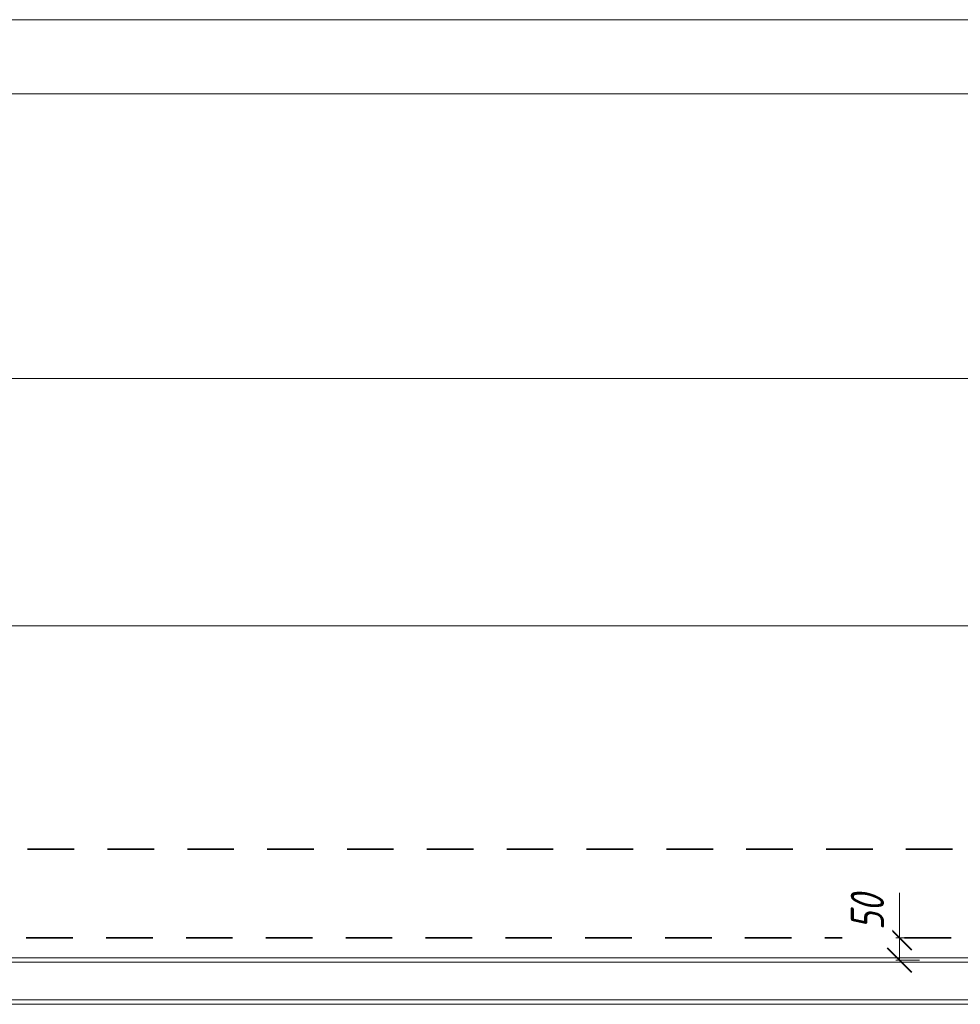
# Model space of a CAD drawing. Header units: millimetres. Extents: x -17509 to 45024, y 2611 to 9111.
# Tile 4 of 93: x -15389 to -13269, y 6750 to 8969. Entities that reach past the tile are written whole.
import ezdxf

# ---------------------------------------------------------------- set-up
doc = ezdxf.new("R2010")
doc.units = ezdxf.units.MM
doc.linetypes.add('01 Штриховая _4 мм_', pattern=[180, 105, -75])
for name, color, linetype, lineweight in [('A-____-____-DIMS', 211, 'Continuous', 9), ('A-____-____-DIMS-30', 211, 'Continuous', 9), ('A-DETL-GENF-OTLN', 92, 'Continuous', 20), ('A-FLOR-____-MCUT', 192, 'Continuous', 50), ('S-RBAR-____-OTLN', 171, 'Continuous', 100)]:
    doc.layers.add(name, color=color, linetype=linetype, lineweight=lineweight)
doc.styles.add('GOST Common_I_1', font='GOST Common Italic.ttf', dxfattribs={"width": 0.8, "height": 75})
doc.dimstyles.new('ADSK_Для_арматуры_Основной_2_5_мм_шаг_кол-во_Стрелки_точный', dxfattribs={"dimscale": 304.8, "dimtxt": 0.247469, "dimasz": 0.295276, "dimexe": 0.147638, "dimexo": 0.000484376, "dimgap": 0.03937, "dimtad": 1, "dimdec": 0, "dimlfac": 304.8, "dimdsep": 46, "dimtxsty": 'GOST Common_I_1', "dimsah": 1, "dimcen": 0.09, "dimdle": 0.147638, "dimazin": 0, "dimtfac": 1, "dimtdec": 4, "dimtix": 1, "dimtmove": 0, "dimatfit": 3, "dimfxl": 1, "dimtvp": 1, "dimtfill": 1, "dimtolj": 1, "dimtzin": 0, "dimarcsym": 2})
doc.dimstyles.new('ADSK_Округление_5мм__Узкий_', dxfattribs={"dimscale": 304.8, "dimtxt": 0.247469, "dimasz": 0.177165, "dimexe": 0.147638, "dimexo": 0.000322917, "dimgap": 0.03937, "dimtad": 1, "dimdec": 0, "dimlfac": 304.8, "dimrnd": 5, "dimdsep": 46, "dimtxsty": 'GOST Common_I_1', "dimblk1": 'OBLIQUE', "dimblk2": 'OBLIQUE', "dimsah": 1, "dimcen": 0.09, "dimdle": 0.147638, "dimazin": 0, "dimtfac": 1, "dimtdec": 4, "dimtix": 1, "dimtmove": 0, "dimatfit": 3, "dimfxl": 1, "dimtvp": 1, "dimtfill": 1, "dimtolj": 1, "dimtzin": 0, "dimlwd": 20, "dimlwe": 20, "dimarcsym": 2})
doc.dimstyles.new('ADSK_Округление_5мм__Узкий__1', dxfattribs={"dimscale": 304.8, "dimtxt": 0.247469, "dimasz": 0.177165, "dimexe": 0.147638, "dimexo": 0.000322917, "dimgap": 0.03937, "dimtad": 1, "dimdec": 0, "dimlfac": 304.8, "dimrnd": 5, "dimdsep": 46, "dimtxsty": 'GOST Common_I_1', "dimblk1": 'OBLIQUE', "dimblk2": 'OBLIQUE', "dimsah": 1, "dimcen": 0.09, "dimdle": 0.147638, "dimazin": 0, "dimtfac": 1, "dimtdec": 4, "dimtix": 1, "dimtmove": 1, "dimatfit": 3, "dimfxl": 1, "dimtvp": 1, "dimtfill": 1, "dimtolj": 1, "dimtzin": 0, "dimlwd": 20, "dimlwe": 20, "dimarcsym": 2})

# ---------------------------------------------------------------- blocks, each defined once
blk = doc.blocks.new('ADSK_Обрыв_Линия - ADSK_Обрыв_линия-1412201-КЖ1_Р_ВЭ2_Армирование_7')
at = {"layer": 'A-DETL-GENF-OTLN'}
blk.add_line((-16650, 8969.3), (-12858, 8969.3), dxfattribs=at)
blk = doc.blocks.new('DIMBLOCK3-КЖ1_Р_ВЭ2_Армирование_7')
at = {"layer": 'A-____-____-DIMS-30', "lineweight": 20}
for p, q in [((-13405.6, 7001.6), (-13405.6, 6902.2)), ((-13405.6, 6849.8), (-13405.6, 6945)), ((-13405.6, 6902.2), (-13405.6, 6874.9)), ((-13405.6, 6900), (-13413.8, 6900)), ((-13405.6, 6900), (-13360.6, 6900)), ((-13405.6, 6849.8), (-13413.8, 6849.8)), ((-13405.6, 6849.8), (-13360.6, 6849.8))]:
    blk.add_line(p, q, dxfattribs=at)
at = {"layer": 'A-____-____-DIMS-30', "lineweight": 40}
for p, q in [((-13405.6, 6900), (-13432.6, 6927)), ((-13405.6, 6900), (-13378.6, 6873)), ((-13405.6, 6849.8), (-13432.6, 6876.8)), ((-13405.6, 6849.8), (-13378.6, 6822.8))]:
    blk.add_line(p, q, dxfattribs=at)
at = {"layer": 'A-____-____-DIMS-30', "color": 0, "lineweight": 20, "insert": (-13515.6, 6917.2), "char_height": 75, "width": 101.253, "attachment_point": 1, "rotation": 90, "line_spacing_factor": 1.022761, "style": 'GOST Common_I_1', "bg_fill": 3, "box_fill_scale": 1.25, "bg_fill_color": 256, "bg_fill_true_color": 13158600, "bg_fill_transparency": 0}
blk.add_mtext('50', dxfattribs=at)
blk = doc.blocks.new('_Oblique')
at = {"color": 0, "linetype": 'ByBlock', "lineweight": -2}
blk.add_line((-0.5, -0.5), (0.5, 0.5), dxfattribs=at)
blk = doc.blocks.new('DIMBLOCK21-КЖ1_Р_ВЭ2_Армирование_7')
at = {"layer": 'A-____-____-DIMS-30', "lineweight": 20}
for p, q in [((-16100, 8802.3), (-16100, 8847.3)), ((-9500, 8802.3), (-9500, 8847.3)), ((-16100, 8802.3), (-9500, 8802.3)), ((-16100, 8802.3), (-16100, 7730)), ((-9500, 8802.3), (-9500, 8330))]:
    blk.add_line(p, q, dxfattribs=at)
at = {"layer": 'A-____-____-DIMS-30', "lineweight": 40}
for p, q in [((-16100, 8802.3), (-16073, 8829.3)), ((-9500, 8802.3), (-9473, 8829.3)), ((-16100, 8802.3), (-16127, 8775.3)), ((-9500, 8802.3), (-9527, 8775.3))]:
    blk.add_line(p, q, dxfattribs=at)
at = {"layer": 'A-____-____-DIMS-30', "color": 0, "lineweight": 20, "insert": (-12884.4, 8912.3), "char_height": 75, "width": 202.507, "attachment_point": 1, "line_spacing_factor": 1.022761, "style": 'GOST Common_I_1', "bg_fill": 3, "box_fill_scale": 1.25, "bg_fill_color": 256, "bg_fill_true_color": 13158600, "bg_fill_transparency": 0}
blk.add_mtext('6600', dxfattribs=at)
blk = doc.blocks.new('DIMBLOCK28-КЖ1_Р_ВЭ2_Армирование_7')
at = {"layer": 'A-____-____-DIMS-30', "lineweight": 40}
for points in [[(-16300, 8160.8), (-16210, 8148.9), (-16210, 8172.6)], [(-9500, 8160.8), (-9590, 8172.6), (-9590, 8148.9)]]:
    blk.add_hatch(color=256, dxfattribs=at).paths.add_polyline_path(points)
at = {"layer": 'A-____-____-DIMS-30'}
for p, q in [((-16300, 8160.8), (-16300, 8179.4)), ((-9500, 8160.8), (-9500, 8179.4)), ((-16345, 8160.8), (-9455, 8160.8)), ((-16300, 8160.8), (-16300, 8115.8)), ((-9500, 8160.8), (-9500, 8115.8))]:
    blk.add_line(p, q, dxfattribs=at)
at = {"layer": 'A-____-____-DIMS-30', "lineweight": 40}
for p, q in [((-16210, 8172.6), (-16300, 8160.8)), ((-16210, 8148.9), (-16210, 8172.6)), ((-9500, 8160.8), (-9590, 8172.6)), ((-9590, 8172.6), (-9590, 8148.9)), ((-16300, 8160.8), (-16210, 8148.9)), ((-9590, 8148.9), (-9500, 8160.8))]:
    blk.add_line(p, q, dxfattribs=at)
at = {"layer": 'A-____-____-DIMS-30', "color": 0, "insert": (-13129.5, 8270.8), "char_height": 75, "width": 550.757, "attachment_point": 1, "line_spacing_factor": 1.022761, "style": 'GOST Common_I_1', "bg_fill": 3, "box_fill_scale": 1.25, "bg_fill_color": 256, "bg_fill_true_color": 13158600, "bg_fill_transparency": 0}
blk.add_mtext('400x17=6800', dxfattribs=at)
blk = doc.blocks.new('_None')
blk = doc.blocks.new('DIMBLOCK29-КЖ1_Р_ВЭ2_Армирование_7')
at = {"layer": 'A-____-____-DIMS-30', "lineweight": 40}
for points in [[(-16100, 7603.3), (-16010, 7591.5), (-16010, 7615.2)], [(-9300, 7603.3), (-9390, 7615.2), (-9390, 7591.5)]]:
    blk.add_hatch(color=256, dxfattribs=at).paths.add_polyline_path(points)
at = {"layer": 'A-____-____-DIMS-30'}
for p, q in [((-16100, 7603.3), (-16100, 7621.9)), ((-9300, 7603.3), (-9300, 7621.9)), ((-16145, 7603.3), (-9255, 7603.3)), ((-16100, 7603.3), (-16100, 7558.3)), ((-9300, 7603.3), (-9300, 7558.3))]:
    blk.add_line(p, q, dxfattribs=at)
at = {"layer": 'A-____-____-DIMS-30', "lineweight": 40}
for p, q in [((-16010, 7615.2), (-16100, 7603.3)), ((-16010, 7591.5), (-16010, 7615.2)), ((-9300, 7603.3), (-9390, 7615.2)), ((-9390, 7615.2), (-9390, 7591.5)), ((-16100, 7603.3), (-16010, 7591.5)), ((-9390, 7591.5), (-9300, 7603.3))]:
    blk.add_line(p, q, dxfattribs=at)
at = {"layer": 'A-____-____-DIMS-30', "color": 0, "insert": (-12929.5, 7713.3), "char_height": 75, "width": 550.757, "attachment_point": 1, "line_spacing_factor": 1.022761, "style": 'GOST Common_I_1', "bg_fill": 3, "box_fill_scale": 1.25, "bg_fill_color": 256, "bg_fill_true_color": 13158600, "bg_fill_transparency": 0}
blk.add_mtext('400x17=6800', dxfattribs=at)

msp = doc.modelspace()

# ---------------------------------------------------------------- linework, layer by layer
at = {"layer": 'A-FLOR-____-MCUT', "linetype": '01 Штриховая _4 мм_', "lineweight": 35}
for p, q in [((-9506.001, 7100), (-16094.001, 7100)), ((-16094.001, 6900), (-9506.001, 6900))]:
    msp.add_line(p, q, dxfattribs=at)
at = {"layer": 'S-RBAR-____-OTLN', "lineweight": 20}
for p, q in [((-9020, 6854.8284), (-16491.001, 6854.8284)), ((-9020, 6844.8284), (-16491.001, 6844.8284)), ((-9020, 6750.1716), (-16491.001, 6750.1716)), ((-9624, 6760.1716), (-16024.3487, 6760.1716))]:
    msp.add_line(p, q, dxfattribs=at)

# ---------------------------------------------------------------- block references
at = {"layer": 'A-DETL-GENF-OTLN'}
msp.add_blockref('ADSK_Обрыв_Линия - ADSK_Обрыв_линия-1412201-КЖ1_Р_ВЭ2_Армирование_7', (0, 0), dxfattribs=at)

# ---------------------------------------------------------------- dimensions: what is measured, and where the dimension line sits
at = {"layer": 'A-____-____-DIMS', "lineweight": 20}
dim = msp.add_linear_dim(base=(-9500.001, 8802.3275), p1=(-16100.001, 7700), p2=(-9500.001, 8300), dimstyle='ADSK_Округление_5мм__Узкий_', override={"dimpost": '<>', "dimfxl": 6627.21661}, dxfattribs=at)
dim.commit()
dim.dimension.update_dxf_attribs({"geometry": 'DIMBLOCK21-КЖ1_Р_ВЭ2_Армирование_7', "text_midpoint": (-12800.001, 8851.8275)})

# ---------------------------------------------------------------- next in the draw order: dimensions: what is measured, and where the dimension line sits
at = {"layer": 'A-____-____-DIMS'}
for base, p1, p2, picture, middle in [((-9500.001, 8160.7919), (-16300.001, 8224.4316), (-9500.001, 8224.4316), 'DIMBLOCK28-КЖ1_Р_ВЭ2_Армирование_7', (-12900.001, 8210.7749)), ((-9300.001, 7603.3038), (-16100.001, 7666.9434), (-9300.001, 7666.9434), 'DIMBLOCK29-КЖ1_Р_ВЭ2_Армирование_7', (-12700.001, 7653.2867))]:
    dim = msp.add_linear_dim(base=base, p1=p1, p2=p2, text='400x17=6800', dimstyle='ADSK_Для_арматуры_Основной_2_5_мм_шаг_кол-во_Стрелки_точный', override={"dimpost": '<>', "dimblk1": 'None', "dimblk2": 'None', "dimsah": 1, "dimfxl": 6800}, dxfattribs=at)
    dim.commit()
    dim.dimension.update_dxf_attribs({"geometry": picture, "text_midpoint": middle})
at = {"layer": 'A-____-____-DIMS', "lineweight": 20}
dim = msp.add_linear_dim(base=(-13405.6319, 6900), p1=(-13443.8157, 6849.8284), p2=(-13443.8157, 6900), angle=90, dimstyle='ADSK_Округление_5мм__Узкий__1', override={"dimpost": '<>', "dimfxl": 50.171573}, dxfattribs=at)
dim.commit()
dim.dimension.update_dxf_attribs({"geometry": 'DIMBLOCK3-КЖ1_Р_ВЭ2_Армирование_7', "text_midpoint": (-13465.644, 6967.8378), "dimtype": 160, "text_rotation": 90})

doc.saveas('drawing.dxf')
